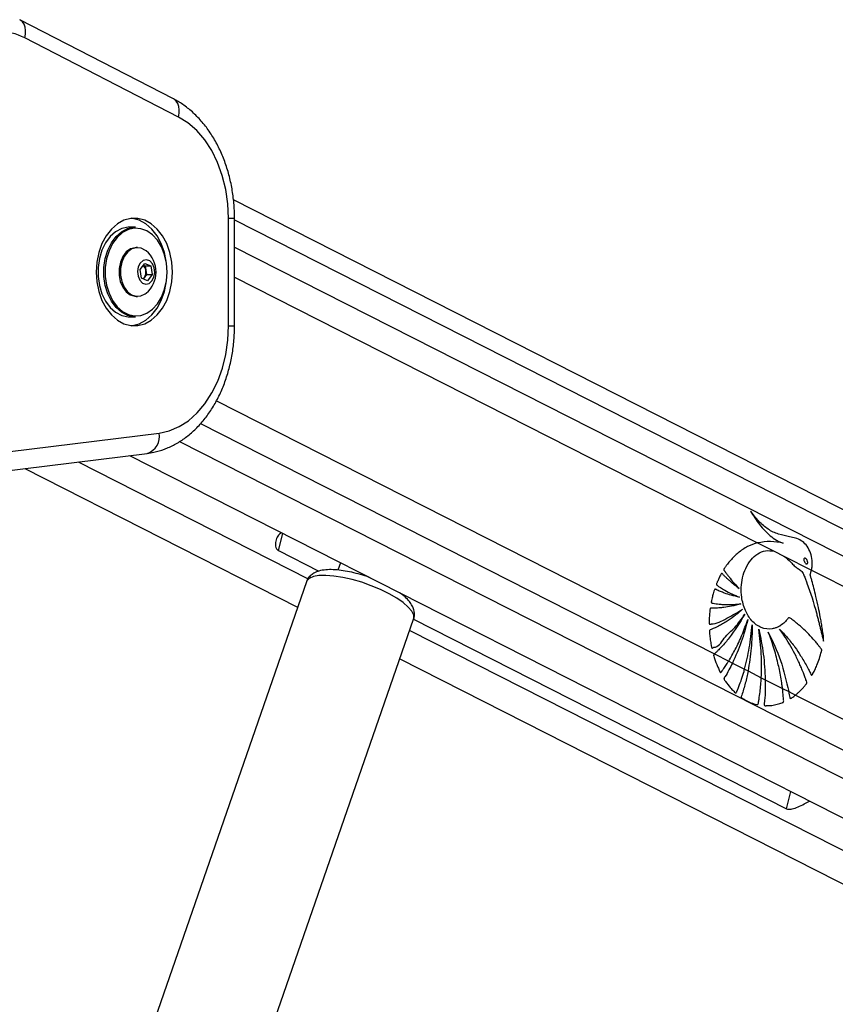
# Model space of a CAD drawing. Header units: millimetres. Extents: x 59675 to 443956, y 27057 to 412240.
# Tile 7 of 67: x 95254 to 103212, y 175897 to 185499. Entities that reach past the tile are written whole.
import ezdxf

# ---------------------------------------------------------------- set-up
doc = ezdxf.new("R2010")
doc.units = ezdxf.units.MM
doc.header["$LTSCALE"] = 50

msp = doc.modelspace()

# ---------------------------------------------------------------- linework, layer by layer
at = {"color": 7, "linetype": 'Continuous', "lineweight": 25}
for p, q in [((96753.25, 184727.28), (95253.9, 185499.05)), ((96803.14, 184549.46), (95303.79, 185321.23)), ((131417.06, 166439.4), (97339.58, 183740.9)), ((97291.67, 182514.3), (97291.67, 183562.78)), ((97350.25, 182514.3), (97350.25, 183562.78)), ((96383.03, 183476.04), (96326.47, 183476.04)), ((96403.54, 183276.04), (96390.11, 183276.04)), ((96428.91, 183064.49), (96474.01, 183123.07)), ((96474.01, 183123.07), (96532.44, 183097.11)), ((96442.23, 182979.96), (96428.91, 183064.49)), ((96459.96, 183104.82), (96477.28, 183097.11)), ((96490.6, 183012.59), (96468.05, 182983.3)), ((96477.28, 183097.11), (96532.44, 183097.11)), ((96477.28, 183097.11), (96483.94, 183054.85)), ((96483.94, 183054.85), (96490.6, 183012.59)), ((96490.6, 183012.59), (96545.76, 183012.59)), ((96545.76, 183012.59), (96500.65, 182954.01)), ((96532.44, 183097.11), (96545.76, 183012.59)), ((96500.65, 182954.01), (96442.23, 182979.96)), ((96468.05, 182983.3), (96459.55, 182972.27)), ((96390.11, 182801.04), (96403.54, 182801.04)), ((96326.47, 182601.04), (96383.03, 182601.04)), ((95161.11, 181288.54), (96613.91, 181468.29)), ((95044.25, 181090.05), (96497.05, 181269.81)), ((96325.1, 181248.53), (125777.06, 166295.46)), ((95303.86, 181122.17), (97965.63, 179770.77)), ((97777.55, 180321.86), (98171.95, 180121.61)), ((102453.54, 180397.61), (102616.43, 180314.91)), ((102616.43, 180314.91), (102710.6, 180267.1)), ((102616.43, 180314.91), (102710.6, 180267.1)), ((102710.6, 180267.1), (102979.32, 180130.67)), ((98384.26, 180203.08), (98359.33, 180131.25)), ((102979.32, 180130.67), (125377.08, 168759.09)), ((98051.27, 180017.55), (96102.84, 174403.35)), ((97149.12, 174040.23), (99097.55, 179654.43)), ((99096.74, 179652.09), (102735.66, 177804.57)), ((102032.08, 179314.68), (102171.15, 179244.07)), ((98962.31, 179264.74), (124481.16, 166308.55)), ((102171.15, 179244.07), (102208.06, 179225.33)), ((102208.06, 179225.33), (102326.78, 179165.06)), ((102326.78, 179165.06), (102360.13, 179148.13)), ((102360.13, 179148.13), (102489.42, 179082.49)), ((102489.42, 179082.49), (102528.21, 179062.79)), ((102528.21, 179062.79), (102696.19, 178977.5)), ((102696.19, 178977.5), (102757.15, 178946.55)), ((102757.15, 178946.55), (102822.68, 178913.28)), ((102822.68, 178913.28), (125081.73, 167612.13))]:
    msp.add_line(p, q, dxfattribs=at)
at = {"color": 8, "linetype": 'Continuous', "lineweight": 25}
for p, q in [((97291.67, 183562.78), (97350.25, 183562.78)), ((97350.25, 183545.94), (131216.26, 166351.8)), ((97350.25, 183281.57), (125756.2, 168859.57)), ((97350.25, 182988.6), (102453.54, 180397.61)), ((97291.67, 182514.3), (97350.25, 182514.3)), ((97173.35, 181781.51), (102032.08, 179314.68)), ((97018.5, 181560.17), (125329.06, 167186.6)), ((96814.26, 181386.7), (126249.42, 166442.16)), ((95823.33, 181186.45), (98066.97, 180047.32)), ((97777.55, 180321.86), (97820.11, 180489.5)), ((99059.1, 179543.62), (124750.43, 166499.86)), ((102735.66, 177804.57), (102778.22, 177972.21))]:
    msp.add_line(p, q, dxfattribs=at)
at = {"color": 8, "linetype": 'Continuous', "lineweight": 25, "flags": 128}
for points in [[(95303.79, 185321.23), (95310.5, 185357.89), (95311.53, 185393.15), (95306.82, 185425.64), (95296.57, 185454.11), (95281.15, 185477.49), (95261.17, 185494.85), (95253.93, 185499.03)], [(96803.14, 184549.46), (96809.86, 184586.12), (96810.89, 184621.38), (96806.18, 184653.87), (96795.92, 184682.35), (96780.51, 184705.72), (96760.53, 184723.09), (96753.25, 184727.28)], [(99097.55, 179654.43), (99099.07, 179659.64), (99097.8, 179692.57), (99079.71, 179730.13), (99045.38, 179771.07), (98995.91, 179814.11), (98932.89, 179857.85), (98858.35, 179900.89), (98774.68, 179941.85), (98684.58, 179979.39), (98590.94, 180012.34), (98496.77, 180039.6), (98405.09, 180060.34), (98318.85, 180073.85), (98240.83, 180079.72), (98173.53, 180077.76), (98119.11, 180068.02), (98079.33, 180050.83), (98055.46, 180026.74), (98051.27, 180017.55)]]:
    msp.add_lwpolyline(points, dxfattribs=at)
at = {"color": 7, "linetype": 'Continuous', "lineweight": 25, "flags": 128}
for points in [[(95303.79, 185321.23), (95273.11, 185335.95), (95242.01, 185348.77), (95210.55, 185359.66), (95178.78, 185368.59), (95146.76, 185375.56), (95114.56, 185380.55), (95082.23, 185383.55), (95049.85, 185384.54)], [(97291.67, 183562.78), (97284.84, 183704.88), (97264.47, 183844.36), (97230.95, 183978.67), (97184.88, 184105.32), (97127.11, 184221.99), (97058.71, 184326.53), (96980.94, 184417.01), (96895.22, 184491.78), (96803.14, 184549.46)], [(96001.2, 183038.54), (96007.52, 182942.07), (96026.27, 182848.89), (96056.8, 182762.16), (96098.08, 182684.85), (96148.71, 182619.58), (96206.96, 182568.58), (96270.84, 182533.58), (96338.17, 182515.78), (96406.68, 182515.78), (96474.02, 182533.58), (96537.9, 182568.58), (96596.14, 182619.58), (96646.77, 182684.85), (96688.05, 182762.16), (96718.59, 182848.89), (96737.34, 182942.07), (96743.66, 183038.54), (96737.34, 183135.01), (96718.59, 183228.19), (96688.05, 183314.92), (96646.77, 183392.23), (96596.14, 183457.5), (96537.9, 183508.5), (96474.02, 183543.5), (96406.68, 183561.3), (96338.17, 183561.3), (96270.84, 183543.5), (96206.96, 183508.5), (96148.71, 183457.5), (96098.08, 183392.23), (96056.8, 183314.92), (96026.27, 183228.19), (96007.52, 183135.01), (96001.2, 183038.54)], [(96683.09, 183143.78), (96665.56, 183228.19), (96635.02, 183314.92), (96593.74, 183392.23), (96543.11, 183457.5), (96484.87, 183508.5), (96420.99, 183543.5), (96353.65, 183561.3), (96345.91, 183562.2)], [(96326.47, 183476.04), (96310.8, 183475.48), (96248.92, 183462.07), (96190.23, 183431.33), (96137.11, 183384.5), (96091.74, 183323.52), (96055.98, 183250.86), (96031.29, 183169.51), (96018.69, 183082.8), (96018.69, 182994.28), (96031.29, 182907.57), (96055.98, 182826.22), (96091.74, 182753.57), (96137.11, 182692.58), (96190.23, 182645.75), (96248.92, 182615.01), (96310.8, 182601.6), (96326.47, 182601.04)], [(96383.03, 182601.04), (96367.37, 182601.6), (96305.49, 182615.01), (96246.79, 182645.75), (96193.67, 182692.58), (96148.31, 182753.57), (96112.55, 182826.22), (96087.86, 182907.57), (96075.26, 182994.28), (96075.26, 183082.8), (96087.86, 183169.51), (96112.55, 183250.86), (96148.31, 183323.52), (96193.67, 183384.5), (96246.79, 183431.33), (96305.49, 183462.07), (96367.37, 183475.48), (96383.03, 183476.04)], [(96692.39, 183038.54), (96686.21, 183124.59), (96667.9, 183207.13), (96638.21, 183282.76), (96598.37, 183348.39), (96550.01, 183401.34), (96495.09, 183439.43), (96435.88, 183461.11), (96374.79, 183465.49), (96314.34, 183452.39), (96256.98, 183422.35), (96205.07, 183376.59), (96160.74, 183317), (96125.8, 183246.01), (96101.68, 183166.52), (96089.37, 183081.79), (96089.37, 182995.29), (96101.68, 182910.56), (96125.8, 182831.08), (96160.74, 182760.08), (96205.07, 182700.48), (96256.98, 182654.73), (96314.34, 182624.69), (96374.79, 182611.59), (96435.88, 182615.97), (96495.09, 182637.65), (96550.01, 182675.75), (96598.37, 182728.69), (96638.21, 182794.32), (96667.9, 182869.96), (96686.21, 182952.48), (96692.39, 183038.54)], [(96390.11, 183276.04), (96380.05, 183275.61), (96335.2, 183262.99), (96294.41, 183233.71), (96260.73, 183189.97), (96236.64, 183134.99), (96223.93, 183072.86), (96223.55, 183008.18), (96235.51, 182945.75), (96258.95, 182890.21), (96292.11, 182845.67), (96332.54, 182815.43), (96377.24, 182801.74), (96390.11, 182801.04)], [(96487.86, 183243.93), (96482.05, 183248.49), (96439.09, 183270.66), (96393.49, 183275.61), (96348.63, 183262.99), (96307.85, 183233.71), (96274.16, 183189.97), (96250.07, 183134.99), (96237.36, 183072.86), (96236.98, 183008.18), (96248.95, 182945.75), (96272.38, 182890.21), (96305.55, 182845.67), (96345.97, 182815.43), (96390.67, 182801.74), (96436.33, 182805.61), (96479.55, 182826.76), (96487.86, 182833.15)], [(96544.13, 182951.08), (96563.47, 182988.47), (96571.23, 183033.49), (96566.21, 183079.27), (96549.18, 183118.86), (96522.74, 183146.22), (96490.9, 183157.18), (96458.53, 183150.09), (96430.54, 183126), (96411.19, 183088.61), (96403.44, 183043.59), (96408.46, 182997.8), (96425.49, 182958.22), (96451.93, 182930.86), (96483.76, 182919.9), (96516.14, 182927), (96544.13, 182951.08)], [(96345.91, 182514.88), (96353.65, 182515.78), (96420.99, 182533.58), (96484.87, 182568.58), (96543.11, 182619.58), (96593.74, 182684.85), (96635.02, 182762.16), (96665.56, 182848.89), (96683.09, 182933.3)], [(96457.94, 182972.98), (96462.64, 182977.15), (96468.05, 182983.3)], [(96613.91, 181468.29), (96712.78, 181490.1), (96808.67, 181530.5), (96899.85, 181588.77), (96984.66, 181663.86), (97061.56, 181754.38), (97129.16, 181858.7), (97186.22, 181974.94), (97231.72, 182100.97), (97264.82, 182234.5), (97284.92, 182373.12), (97291.67, 182514.3)]]:
    msp.add_lwpolyline(points, dxfattribs=at)
at = {"color": 7, "linetype": 'Continuous', "lineweight": 25}
for centre, radius, start, end in [((96319.22, 183038.54), 265.76, 309.389329, 50.610671), ((96408.49, 183046.57), 75.91, 6.26845, 48.439879), ((96389.98, 183038.18), 95.43, 324.893411, 10.062609)]:
    msp.add_arc(centre, radius, start, end, dxfattribs=at)
at = {"color": 8, "linetype": 'Continuous', "lineweight": 25}
msp.add_arc((96446.99, 181432.93), 170.63, 287.061775, 11.960672, dxfattribs=at)
at = {"color": 7, "linetype": 'Continuous', "lineweight": 25}
for points, knots in [([(97350.25, 183562.78), (97349.89, 183588.36), (97348.9, 183661.05), (97338, 183780.37), (97313.99, 183918.51), (97278.22, 184052.44), (97231.17, 184180.49), (97173.2, 184301.01), (97104.81, 184412.32), (97026.78, 184512.89), (96939.9, 184600.74), (96848.73, 184673.56), (96783.93, 184710.02), (96753.25, 184727.28)], [0, 0, 0, 0, 0.0518567, 0.1473577, 0.2430063, 0.3388089, 0.4347986, 0.530977, 0.6272614, 0.7234659, 0.8193089, 0.914438, 1, 1, 1, 1]), ([(96497.05, 181269.81), (96518.84, 181273.1), (96575.99, 181281.75), (96666.62, 181308.92), (96766.85, 181354.1), (96862.37, 181413.92), (96952.23, 181487.58), (97035.39, 181574.45), (97110.73, 181673.55), (97177.21, 181783.64), (97233.92, 181903.25), (97280.1, 182030.7), (97315.22, 182164.3), (97338.72, 182302.27), (97349.03, 182419.7), (97349.94, 182490.54), (97350.25, 182514.3)], [0, 0, 0, 0, 0.0449881, 0.1180143, 0.1913435, 0.2654191, 0.3404359, 0.4164099, 0.4932137, 0.5706288, 0.6484292, 0.7264259, 0.8044837, 0.8825409, 0.9606005, 1, 1, 1, 1]), ([(102979.32, 180130.67), (102979.66, 180132.26), (102980.17, 180134.65), (102980.73, 180137.45), (102980.99, 180138.75), (102981.16, 180139.65), (102981.56, 180141.76), (102983.07, 180150.23), (102987.73, 180184.13), (102986.44, 180244.53), (102965.33, 180319.49), (102927.83, 180380.4), (102878.6, 180422.25), (102823.35, 180445.31), (102749.26, 180460.47), (102658.59, 180478.51), (102555.26, 180524.32), (102463.23, 180605.77), (102409.83, 180673.5), (102382.72, 180707.89)], [0, 0, 0, 0, 0.0044504, 0.0066719, 0.0077856, 0.0080667, 0.0091787, 0.0136278, 0.0314444, 0.1016211, 0.1718203, 0.241143, 0.3100911, 0.3838947, 0.4581807, 0.5963624, 0.7334644, 0.864675, 1, 1, 1, 1]), ([(102382.72, 180707.89), (102411.74, 180662.13), (102469.7, 180570.76), (102557.5, 180478.25), (102626.18, 180428.88), (102663.7, 180409.57), (102685.81, 180399.92), (102697.15, 180396.54), (102702.83, 180394.84)], [0, 0, 0, 0, 0.3257348, 0.6504627, 0.8229686, 0.9110798, 0.9554594, 1, 1, 1, 1]), ([(97807.75, 180496.92), (97794.93, 180486.19), (97767.78, 180463.45), (97750, 180414.87), (97746.79, 180371.02), (97756.79, 180340.12), (97768.34, 180326.95), (97776.07, 180322.67), (97777.55, 180321.86)], [0, 0, 0, 0, 0.2278643, 0.48263, 0.7294637, 0.8630174, 0.9738429, 1, 1, 1, 1]), ([(102453.54, 180397.61), (102420.77, 180386.93), (102354.55, 180365.34), (102265.65, 180304.84), (102201.38, 180242.75), (102166.01, 180199.26), (102151.39, 180179.55), (102143.93, 180169.27), (102136.55, 180157.93), (102129.38, 180149.4), (102125.47, 180141.32), (102124.75, 180135.99), (102125.79, 180130.27), (102129.54, 180123.75), (102134.53, 180117.05), (102139.48, 180111.23), (102149.35, 180098.67), (102164.06, 180078.03), (102192.23, 180042.35), (102228.19, 179998.92), (102258.36, 179966.66), (102273.44, 179950.53)], [0, 0, 0, 0, 0.17229745, 0.34823842, 0.50284784, 0.57091991, 0.58875482, 0.60660102, 0.62444698, 0.64465822, 0.65466302, 0.65920879, 0.66387385, 0.67560829, 0.68896742, 0.69940149, 0.70861966, 0.75719684, 0.80577141, 0.9028873, 1, 1, 1, 1]), ([(103076.3, 179338.82), (103077.36, 179342.17), (103078.79, 179346.69), (103079.21, 179353.44), (103077.83, 179358.05), (103073.79, 179364.07), (103064.67, 179375.03), (103049.37, 179395.75), (103025.64, 179424.91), (102987.96, 179469.32), (102936.42, 179524.19), (102881.9, 179575.46), (102837.58, 179612.39), (102809.75, 179634.89), (102786.14, 179650.84), (102771.54, 179666.69), (102756.75, 179668.41), (102750.31, 179661.6), (102738.48, 179646.59), (102715.65, 179618.81), (102689.01, 179598.31), (102669.12, 179586.01), (102661.68, 179581.79), (102648.15, 179574.74), (102626.42, 179565.69), (102571.44, 179551.99), (102488.29, 179561.71), (102395.29, 179629.11), (102328.6, 179735.65), (102296.26, 179852.74), (102291.58, 179963.53), (102304.48, 180059.97), (102335.64, 180153.36), (102386.52, 180234.79), (102453.67, 180294.06), (102532.82, 180327.71), (102587.77, 180319.3), (102616.43, 180314.91)], [0, 0, 0, 0, 0.0050973, 0.0068835, 0.0092977, 0.0118085, 0.0184537, 0.0329732, 0.0536863, 0.0806256, 0.1299881, 0.1812242, 0.2100381, 0.2317697, 0.2445561, 0.2618705, 0.2672448, 0.2722247, 0.2770977, 0.2989824, 0.3313547, 0.3366398, 0.3419247, 0.3472108, 0.3651684, 0.3866325, 0.457485, 0.5254775, 0.5883491, 0.6525306, 0.697318, 0.7420503, 0.7884351, 0.8401386, 0.8916853, 0.9434937, 1, 1, 1, 1]), ([(102702.83, 180394.84), (102661.83, 180402.11), (102578.97, 180416.81), (102495.64, 180404.05), (102453.54, 180397.61)], [0, 0, 0, 0, 0.4948472, 1, 1, 1, 1]), ([(102710.6, 180267.1), (102733.36, 180248.33), (102762.13, 180224.61), (102794.04, 180190.22), (102810.96, 180173.35), (102827.93, 180158.65), (102844.97, 180147.39), (102867.06, 180133.9), (102892.81, 180113.02), (102908.47, 180071.27), (102921.26, 180041.43), (102929.07, 180021.04), (102932.52, 180011.94), (102934.01, 180007.92), (102934.68, 180006.16), (102934.97, 180005.38), (102935.09, 180005.04), (102935.15, 180004.88), (102935.18, 180004.81), (102970.78, 179911.02), (103004.06, 179799.69), (103037.8, 179674.13), (103048.05, 179634.83), (103058.06, 179595.44), (103067.87, 179555.99), (103077.49, 179516.5), (103086.97, 179477.13), (103093.13, 179450.88), (103096.2, 179437.82)], [0, 0, 0, 0, 0.1079556, 0.1364279, 0.1645802, 0.1929012, 0.2179645, 0.2415631, 0.2922242, 0.334927, 0.3757503, 0.394086, 0.4021527, 0.4057068, 0.407266, 0.4079558, 0.4082557, 0.4083917, 0.4084504, 0.4084961, 0.7173106, 0.7578385, 0.7983583, 0.8388552, 0.8793113, 0.9197204, 0.9600631, 1, 1, 1, 1]), ([(102907.83, 180245.09), (102907.08, 180243.96), (102905.6, 180241.71), (102904.44, 180236.68), (102904.5, 180229.49), (102907.26, 180218.18), (102913.99, 180204.84), (102922.31, 180195.1), (102929.51, 180191.24), (102933.68, 180190.72), (102937.06, 180192.02), (102938.59, 180193.65), (102939.24, 180194.34)], [0, 0, 0, 0, 0.0543981, 0.108795, 0.182974, 0.3048036, 0.5225229, 0.7535826, 0.8287066, 0.904451, 0.9589909, 1, 1, 1, 1]), ([(102939.24, 180194.34), (102939.99, 180195.46), (102941.5, 180197.68), (102942.68, 180202.67), (102942.65, 180209.8), (102939.93, 180221.02), (102933.22, 180234.34), (102924.93, 180244.11), (102917.75, 180248.12), (102913.58, 180248.76), (102910.12, 180247.53), (102908.54, 180245.85), (102907.83, 180245.09)], [0, 0, 0, 0, 0.0540524, 0.108131, 0.1815058, 0.3019577, 0.518426, 0.7487649, 0.8245136, 0.9008349, 0.9551954, 1, 1, 1, 1]), ([(98673.03, 180056.46), (98663.05, 180060.25), (98625.01, 180074.69), (98556.83, 180094.75), (98471.6, 180115.65), (98389.16, 180129.72), (98311.26, 180136.74), (98238.38, 180135.62), (98176.99, 180125.27), (98126.39, 180105.56), (98088.29, 180077.6), (98062.13, 180047.41), (98055.77, 180025.16), (98053.64, 180017.71)], [0, 0, 0, 0, 0.0385724, 0.1469496, 0.2556243, 0.3651811, 0.4765575, 0.5913687, 0.7126281, 0.8060221, 0.8863903, 0.9619618, 1, 1, 1, 1]), ([(103096.2, 179437.82), (103096.42, 179455.28), (103096.74, 179479.61), (103091.68, 179512.6), (103088.04, 179539.14), (103082.19, 179576.91), (103074.48, 179623.26), (103062.4, 179689.22), (103045.44, 179773.16), (103024.42, 179866.09), (103003.04, 179952.69), (102986.74, 180014.45), (102975.94, 180053.23), (102970.73, 180069.86), (102968.67, 180077.22), (102968, 180081.06), (102967.25, 180083.4), (102966.68, 180084.7), (102966.22, 180086.93), (102967.24, 180090.05), (102968.83, 180094.24), (102971.64, 180100.78), (102975.04, 180113.25), (102977.63, 180123.82), (102979.32, 180130.67)], [0, 0, 0, 0, 0.0718876, 0.1001827, 0.1393882, 0.1838914, 0.2602032, 0.3365155, 0.4659582, 0.6215486, 0.7403881, 0.8456497, 0.8944481, 0.91291, 0.9209381, 0.9271774, 0.9292236, 0.9315461, 0.9335272, 0.9385407, 0.9447967, 0.953642, 0.969976, 1, 1, 1, 1]), ([(102273.44, 179950.53), (102258.38, 179962.01), (102228.27, 179984.97), (102190.58, 180017.31), (102160.49, 180044.96), (102141.14, 180063.51), (102127.32, 180077.51), (102116.96, 180087.5), (102110.46, 180096.08), (102104.89, 180098.9), (102102.81, 180098.98), (102100.66, 180097.94), (102096.08, 180092.91), (102090.05, 180081.56), (102079.42, 180060.71), (102069.79, 180038.32), (102060.67, 180017.47), (102055.7, 180005.99), (102053.04, 179998.22), (102052.32, 179993.8), (102052.88, 179989.87), (102054.59, 179986.67), (102059.16, 179982.11), (102071.18, 179974.18), (102095.77, 179956.86), (102141.04, 179930.89), (102203.13, 179897.46), (102252.21, 179877.34), (102277.37, 179867.02)], [0, 0, 0, 0, 0.0957636, 0.1915196, 0.2467605, 0.2966583, 0.3224911, 0.3418202, 0.3671405, 0.3709812, 0.3746499, 0.378606, 0.383427, 0.406828, 0.434287, 0.4854518, 0.5103746, 0.5314298, 0.5386665, 0.5445267, 0.5490365, 0.5540359, 0.5600294, 0.5801647, 0.6281078, 0.7139889, 0.8534151, 1, 1, 1, 1]), ([(102277.37, 179867.02), (102250, 179872.93), (102200.93, 179883.53), (102138.86, 179903.89), (102096.53, 179920.31), (102068.95, 179932.16), (102052.56, 179939.64), (102042.11, 179945.8), (102036.71, 179945.82), (102033.95, 179943.32), (102032.51, 179941.23), (102030.06, 179935.26), (102025.22, 179922.19), (102019.59, 179902.29), (102014.34, 179880.19), (102009.31, 179858.5), (102005.13, 179840.32), (102002.38, 179827.27), (102001.63, 179820.99), (102001.76, 179817.92), (102002.35, 179815.38), (102003.94, 179812.19), (102007.69, 179809.64), (102013.16, 179808.53), (102026.72, 179806.85), (102048.42, 179802.77), (102080.02, 179799.11), (102114, 179796.21), (102184.82, 179792.99), (102243.65, 179798.57), (102290.5, 179803.01)], [0, 0, 0, 0, 0.1302635, 0.2336174, 0.2997682, 0.3367911, 0.3694477, 0.3805856, 0.390294, 0.3929321, 0.3958246, 0.3999442, 0.4158115, 0.4449741, 0.4711024, 0.4934582, 0.5209248, 0.5347648, 0.5387558, 0.542051, 0.5448943, 0.5475292, 0.5548627, 0.5634955, 0.5735903, 0.6188929, 0.6665752, 0.7227709, 0.7791838, 1, 1, 1, 1]), ([(99096.11, 179650.94), (99096.3, 179651.27), (99104.29, 179665.46), (99107.03, 179698.97), (99102.16, 179743.88), (99084.68, 179786.24), (99056.2, 179828.03), (99016.47, 179869.98), (98979.32, 179897.73), (98961.01, 179911.4)], [0, 0, 0, 0, 0.0035249, 0.1509753, 0.2913477, 0.4374109, 0.6043402, 0.8049669, 1, 1, 1, 1]), ([(102290.5, 179803.01), (102259.91, 179794.37), (102204.74, 179778.79), (102132.99, 179767.56), (102082.53, 179762.93), (102049.78, 179761.33), (102029.04, 179761.15), (102014.11, 179760.97), (102004.26, 179761.82), (101997.59, 179762.13), (101994.41, 179760.82), (101993.02, 179759.85), (101991.32, 179757.92), (101990.07, 179754.16), (101989.33, 179746.54), (101987.91, 179735.72), (101985.92, 179717.7), (101983.38, 179687.48), (101980.94, 179653.32), (101980.08, 179625.75), (101980.5, 179613.28), (101981.39, 179608.41), (101983.32, 179605.18), (101986.34, 179603.34), (101990.34, 179603.23), (101994.75, 179604.32), (101998.27, 179605.52), (102000.48, 179606.26), (102001.4, 179606.53), (102001.79, 179606.66), (102001.96, 179606.69), (102002.04, 179606.72), (102002.07, 179606.72), (102002.08, 179606.73), (102002.09, 179606.73), (102053.51, 179607.74), (102157.09, 179663.21), (102255.9, 179720.14), (102307.28, 179749.74)], [0, 0, 0, 0, 0.1242683, 0.2241336, 0.2873907, 0.3258099, 0.3546673, 0.3701172, 0.3852242, 0.3941735, 0.3963134, 0.398353, 0.4003507, 0.4048739, 0.40957, 0.422063, 0.4358637, 0.4609452, 0.5078088, 0.5326723, 0.538554, 0.5429886, 0.5465731, 0.5500378, 0.5557814, 0.5621972, 0.5678789, 0.570234, 0.5712219, 0.571646, 0.5718297, 0.5719099, 0.5719453, 0.5719617, 0.5719687, 0.5719743, 0.7774223, 1, 1, 1, 1]), ([(102307.28, 179749.74), (102279.87, 179726.41), (102227.52, 179681.84), (102157.83, 179634.44), (102103.88, 179602.26), (102068.55, 179583.4), (102041.69, 179570.07), (102022.61, 179561.4), (102006.29, 179553.65), (101994.61, 179550.63), (101987.58, 179546.34), (101985.29, 179544.15), (101984.08, 179542.03), (101983.21, 179538.87), (101983.11, 179532.67), (101983.84, 179521.24), (101985.68, 179503.12), (101987.94, 179479.35), (101992.65, 179444.52), (101997.66, 179412.89), (102002.62, 179388.58), (102004.04, 179379.85), (102005.32, 179375.4), (102006.73, 179372.65), (102008.52, 179370.85), (102010.61, 179370.01), (102015.38, 179370.53), (102020.2, 179374.46), (102024.46, 179378.28), (102026.26, 179379.85), (102026.98, 179380.44), (102027.28, 179380.69), (102027.41, 179380.78), (102027.46, 179380.83), (102027.49, 179380.84), (102027.5, 179380.85), (102027.5, 179380.85), (102068.66, 179374.9), (102128.78, 179482.45), (102235.01, 179567.69), (102297.17, 179655.69), (102329.24, 179701.07)], [0, 0, 0, 0, 0.1089477, 0.2080919, 0.2631108, 0.3084217, 0.3367464, 0.3600784, 0.3767091, 0.3953938, 0.4002563, 0.4026777, 0.4047342, 0.4066955, 0.4107369, 0.4194845, 0.4344114, 0.4547942, 0.477274, 0.5198268, 0.5327856, 0.5382564, 0.5413724, 0.5443199, 0.546268, 0.5487613, 0.5515463, 0.562359, 0.5670229, 0.5688328, 0.5695643, 0.5698696, 0.5700014, 0.5700592, 0.5700839, 0.5700946, 0.5701014, 0.5701038, 0.7040812, 0.8473793, 1, 1, 1, 1]), ([(102329.24, 179701.07), (102280.36, 179621.22), (102209.95, 179506.2), (102115.22, 179397.5), (102074.06, 179354.9), (102056.02, 179337.05), (102046.62, 179328.05), (102038.77, 179320.29), (102033.8, 179316.12), (102032.08, 179314.68)], [0, 0, 0, 0, 0.5513975, 0.7942014, 0.9011371, 0.9291585, 0.9571797, 0.9852107, 1, 1, 1, 1]), ([(102171.15, 179244.07), (102192.83, 179281.27), (102239.95, 179362.08), (102303.32, 179497.41), (102339.65, 179598.84), (102357.91, 179649.82)], [0, 0, 0, 0, 0.29777697, 0.64704008, 1, 1, 1, 1]), ([(102357.91, 179649.82), (102337.97, 179575.5), (102298.1, 179426.89), (102238.07, 179292.51), (102208.06, 179225.33)], [0, 0, 0, 0, 0.5001023, 1, 1, 1, 1]), ([(102326.78, 179165.06), (102343.6, 179233.87), (102378.09, 179375.03), (102393.24, 179522.86), (102401, 179598.62)], [0, 0, 0, 0, 0.4875194, 1, 1, 1, 1]), ([(102401, 179598.62), (102399.31, 179522.59), (102395.92, 179370.57), (102372.05, 179222.26), (102360.13, 179148.13)], [0, 0, 0, 0, 0.500122, 1, 1, 1, 1]), ([(102465.17, 179554.74), (102481.84, 179474.31), (102515.17, 179313.48), (102523.86, 179146.34), (102528.21, 179062.79)], [0, 0, 0, 0, 0.5001525, 1, 1, 1, 1]), ([(102489.42, 179082.49), (102490.99, 179159.52), (102494.23, 179318.07), (102475.03, 179474.38), (102465.17, 179554.74)], [0, 0, 0, 0, 0.4858511, 1, 1, 1, 1]), ([(102667.16, 179557.14), (102693.34, 179529.48), (102745.71, 179474.16), (102813.95, 179385.95), (102865.99, 179309.13), (102903.87, 179246.87), (102928.14, 179204), (102947.8, 179166.84), (102961.74, 179140.43), (102970.87, 179119.84), (102975.76, 179109.98), (102978.62, 179107.59), (102980.86, 179106.86), (102983.96, 179107.68), (102987.06, 179110.96), (102990.28, 179116.7), (102995.51, 179127.91), (103003.19, 179141.4), (103016.31, 179168.2), (103034.73, 179209.92), (103057.43, 179269.77), (103070.01, 179315.81), (103076.3, 179338.82)], [0, 0, 0, 0, 0.1528164, 0.3055974, 0.4317413, 0.5044929, 0.5772445, 0.613251, 0.6581316, 0.6857709, 0.6944596, 0.6970258, 0.7011537, 0.7048892, 0.7114488, 0.7186444, 0.7291215, 0.7558365, 0.77588, 0.8368939, 0.9184755, 1, 1, 1, 1]), ([(102822.68, 178913.28), (102827.46, 178917.17), (102838.9, 178926.49), (102856.54, 178942.32), (102877.56, 178962.79), (102894.87, 178981.62), (102908.93, 178997.77), (102918.3, 179009.98), (102927.27, 179018.61), (102932.82, 179027.5), (102933.63, 179034.29), (102931.79, 179045.61), (102923.72, 179063.15), (102915.77, 179086.55), (102907.36, 179109.08), (102898.92, 179131.3), (102887.08, 179161.23), (102871.51, 179198.6), (102851.31, 179244.1), (102821.24, 179307.33), (102779.28, 179386.18), (102725.68, 179474.94), (102686.67, 179529.74), (102667.16, 179557.14)], [0, 0, 0, 0, 0.0275765, 0.0660207, 0.1044695, 0.155217, 0.1751524, 0.1950905, 0.2187241, 0.2297776, 0.2353899, 0.2423555, 0.2702629, 0.3084499, 0.3343785, 0.3603103, 0.3976583, 0.4556736, 0.5136888, 0.5876236, 0.7250974, 0.8625078, 1, 1, 1, 1]), ([(102557.26, 179527.57), (102600.04, 179437.25), (102685.62, 179256.61), (102733.31, 179049.9), (102757.15, 178946.55)], [0, 0, 0, 0, 0.50001291, 1, 1, 1, 1]), ([(102696.19, 178977.5), (102694.55, 178989.99), (102689.68, 179027.18), (102679.89, 179088.63), (102666.64, 179158.44), (102650.85, 179229.83), (102632.36, 179302.62), (102609.91, 179379.3), (102585.13, 179454.55), (102566.55, 179503.23), (102557.26, 179527.57)], [0, 0, 0, 0, 0.064925, 0.1934042, 0.3218987, 0.4343984, 0.5758021, 0.7171989, 0.8585942, 1, 1, 1, 1]), ([(102032.08, 179314.68), (102030.52, 179313.28), (102028.11, 179311.12), (102025.66, 179307.1), (102024.62, 179303.47), (102024.6, 179297.75), (102027.91, 179286.7), (102040.66, 179251.3), (102055.81, 179203.94), (102076.64, 179162.57), (102083.96, 179141.07), (102089.47, 179135.09), (102091.89, 179133.85), (102094.6, 179134.03), (102098.88, 179136.67), (102102.82, 179141.89), (102106.17, 179147.08), (102107.94, 179149.86), (102108.84, 179151.22), (102109.3, 179151.88), (102109.53, 179152.22), (102109.77, 179152.54), (102110.48, 179153.51), (102113.32, 179157.41), (102124.62, 179173.06), (102144.91, 179202.3), (102161.98, 179229.47), (102171.15, 179244.07)], [0, 0, 0, 0, 0.0210291, 0.0326176, 0.042323, 0.0520429, 0.0781826, 0.1379803, 0.3773199, 0.4968565, 0.5566211, 0.5673243, 0.5763672, 0.5854733, 0.5973114, 0.6279748, 0.6449673, 0.6534611, 0.6577032, 0.659827, 0.6608985, 0.6614257, 0.6635455, 0.6720449, 0.706016, 0.841954, 1, 1, 1, 1]), ([(102208.06, 179225.33), (102196.52, 179202.82), (102173.43, 179157.8), (102147.5, 179107.74), (102128.53, 179083.57), (102125.6, 179075.97), (102125.35, 179071.48), (102126.73, 179065.83), (102132.34, 179056.74), (102152.75, 179030.21), (102180.4, 178988.88), (102215.18, 178957.79), (102231.81, 178934.32), (102240.85, 178932.81), (102243.35, 178933.89), (102246.47, 178937.16), (102248.79, 178942.37), (102250.56, 178946.65), (102251.29, 178948.42), (102251.43, 178948.74), (102251.57, 178949.06), (102251.98, 178950.03), (102253.66, 178953.9), (102260.27, 178969.44), (102285.85, 179032.1), (102309.11, 179100.57), (102324.83, 179157.96), (102326.78, 179165.06)], [0, 0, 0, 0, 0.1240556, 0.2481148, 0.2719645, 0.2800738, 0.2852624, 0.2915768, 0.3066041, 0.3393031, 0.470233, 0.5614027, 0.6069951, 0.6125421, 0.6170329, 0.6225312, 0.6357314, 0.6432539, 0.6441997, 0.6446669, 0.6448999, 0.6458421, 0.6496017, 0.6646555, 0.7248605, 0.9659745, 1, 1, 1, 1]), ([(102360.13, 179148.13), (102352, 179107.97), (102339.8, 179047.75), (102316.44, 178969.82), (102304.64, 178925.54), (102293.34, 178901.59), (102292.74, 178894.06), (102293.5, 178890.67), (102296.08, 178886.55), (102301.03, 178882.98), (102314.29, 178876.24), (102342.31, 178857.6), (102388.22, 178837.97), (102427.1, 178823.5), (102449.06, 178819.63), (102452.8, 178819.79), (102455.66, 178821.4), (102458.05, 178824.38), (102460.25, 178829.94), (102461.65, 178837.77), (102462.42, 178843.97), (102463.01, 178847.11), (102463.03, 178847.27), (102463.06, 178847.44), (102463.15, 178847.93), (102463.51, 178849.9), (102464.93, 178857.8), (102470.4, 178889.41), (102481.72, 178965.45), (102486.38, 179036.21), (102489.42, 179082.49)], [0, 0, 0, 0, 0.1604599, 0.2406428, 0.320829, 0.340868, 0.345132, 0.3494313, 0.3544437, 0.3664189, 0.3794243, 0.4314145, 0.5355267, 0.6396118, 0.6482383, 0.6544918, 0.6592436, 0.6640038, 0.6708461, 0.6827552, 0.6945752, 0.6949424, 0.6951296, 0.6952236, 0.6955908, 0.6970679, 0.7029822, 0.7266221, 0.8212079, 1, 1, 1, 1]), ([(102528.21, 179062.79), (102528.43, 179029.16), (102528.89, 178961.89), (102525.82, 178888.71), (102520.06, 178844.2), (102518.26, 178830.99), (102518.01, 178821.47), (102518.41, 178816.41), (102520.05, 178812.89), (102522.33, 178810.64), (102526.43, 178809.13), (102532.05, 178809.3), (102545.11, 178809.96), (102590.93, 178810.07), (102643.28, 178821.3), (102687.75, 178835.73), (102699.72, 178839.98), (102703.89, 178843.03), (102706.42, 178846.59), (102708.32, 178853.18), (102707.65, 178862.97), (102706.32, 178878.99), (102702.68, 178917.25), (102699, 178951.38), (102696.19, 178977.5)], [0, 0, 0, 0, 0.1560512, 0.3120932, 0.338412, 0.3647129, 0.373683, 0.3827448, 0.3879275, 0.3931148, 0.4009502, 0.4150397, 0.429027, 0.4849822, 0.7096725, 0.7656171, 0.7791989, 0.7890113, 0.7953512, 0.8017322, 0.8209274, 0.8397241, 0.8772985, 1, 1, 1, 1]), ([(102757.15, 178946.55), (102759.55, 178926.31), (102762.09, 178904.74), (102769.12, 178884.24), (102770.87, 178881.79), (102773.15, 178880.44), (102777.43, 178880.34), (102791.5, 178887.37), (102806.16, 178901.01), (102819.36, 178910.81), (102822.68, 178913.28)], [0, 0, 0, 0, 0.40905, 0.4359511, 0.456876, 0.4779451, 0.5045113, 0.5760133, 0.893285, 1, 1, 1, 1]), ([(102735.66, 177804.57), (102742.76, 177802.19), (102759.16, 177796.7), (102798.23, 177803.09), (102849.31, 177822.32), (102908.37, 177850.38), (102943.84, 177870.13), (102960.75, 177879.54)], [0, 0, 0, 0, 0.1120586, 0.2591498, 0.5024931, 0.7628381, 1, 1, 1, 1])]:
    msp.add_open_spline(points, degree=3, knots=knots, dxfattribs=at)

doc.saveas('drawing.dxf')
